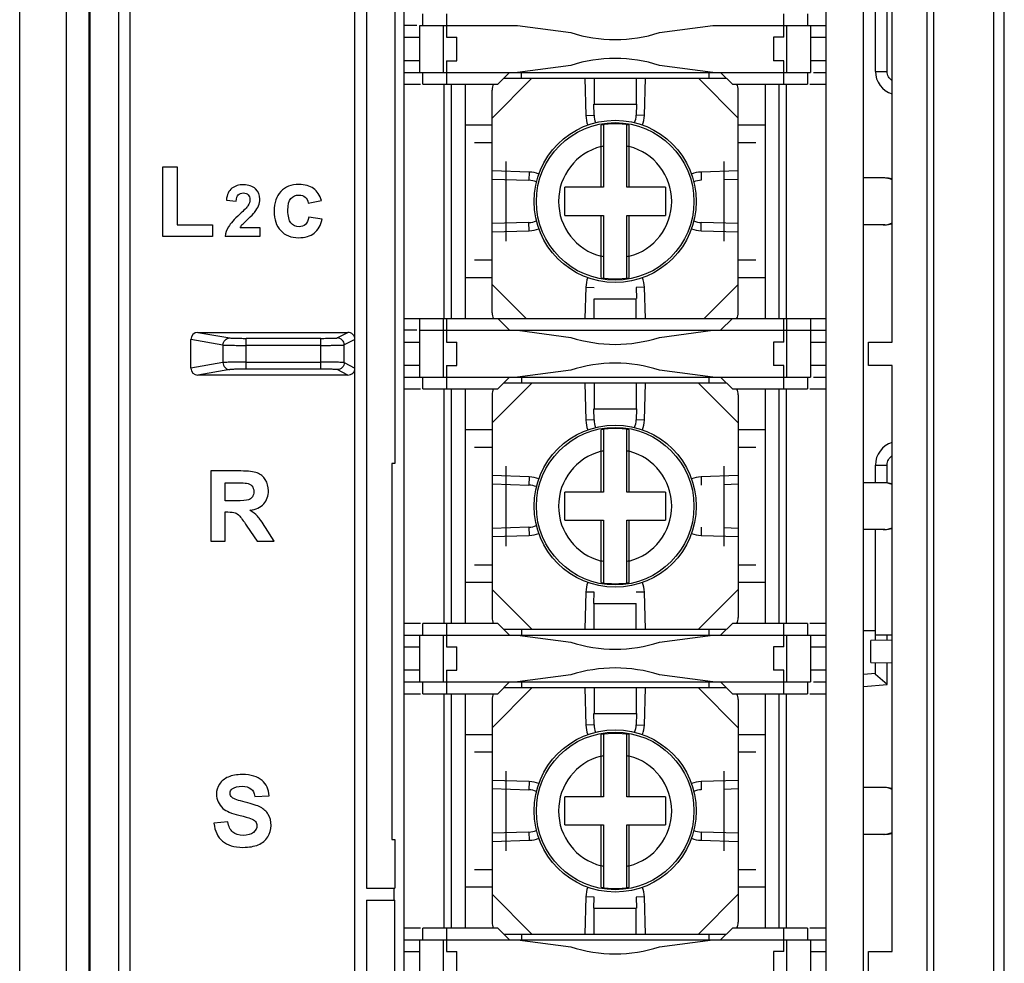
# Model space of a CAD drawing. Header units: millimetres. Extents: x 1895 to 2561, y -1570 to -291.
# Tile 41 of 61: x 2017 to 2059, y -669 to -629. Entities that reach past the tile are written whole.
import ezdxf

# ---------------------------------------------------------------- set-up
doc = ezdxf.new("R2010")
doc.units = ezdxf.units.MM
doc.header["$LTSCALE"] = 23.1
doc.layers.get('0').update_dxf_attribs({"linetype": 'CONTINUOUS'})
doc.layers.add('02___PRT_ALL_AXES', color=7, linetype='CONTINUOUS')

msp = doc.modelspace()

# ---------------------------------------------------------------- linework, layer by layer
at = {"color": 0, "linetype": 'Continuous'}
for p, q in [((2058.854, -739.923), (2058.854, -571.522)), ((2018.854, -740.264), (2018.854, -598.283)), ((2019.802, -598.283), (2019.802, -740.264)), ((2055.843, -739.43), (2055.843, -598.336)), ((2058.409, -739.485), (2058.409, -598.27)), ((2019.854, -723.006), (2019.854, -615.04)), ((2033.254, -684.443), (2033.254, -615.523)), ((2051.254, -722.523), (2051.254, -615.523)), ((2054.068, -642.523), (2054.068, -616.387)), ((2055.568, -721.658), (2055.568, -616.387)), ((2032.854, -618.123), (2032.854, -647.705)), ((2021.065, -618.323), (2021.065, -719.723)), ((2021.565, -719.723), (2021.565, -618.323)), ((2031.154, -719.723), (2031.154, -618.323)), ((2031.654, -618.323), (2031.654, -665.823)), ((2052.854, -642.072), (2052.854, -625.498)), ((2053.354, -630.976), (2053.354, -626.445)), ((2053.853, -630.976), (2053.853, -626.451)), ((2034.054, -629.023), (2034.054, -628.523)), ((2035.054, -628.523), (2035.054, -629.523)), ((2049.454, -629.523), (2049.454, -628.523)), ((2050.454, -628.523), (2050.454, -629.023)), ((2033.799, -629.023), (2033.254, -629.023)), ((2033.924, -631.023), (2033.924, -629.023)), ((2033.924, -629.023), (2038.084, -629.023)), ((2034.924, -629.023), (2034.924, -631.023)), ((2038.084, -629.023), (2040.366, -629.323)), ((2044.142, -629.323), (2046.424, -629.023)), ((2046.424, -629.023), (2051.254, -629.023)), ((2049.584, -631.023), (2049.584, -629.023)), ((2050.584, -629.023), (2050.584, -631.023)), ((2033.254, -629.523), (2033.924, -629.523)), ((2035.054, -629.523), (2035.504, -629.523)), ((2035.504, -630.523), (2035.504, -629.523)), ((2049.454, -629.523), (2049.004, -629.523)), ((2049.004, -629.523), (2049.004, -630.523)), ((2050.584, -629.523), (2051.254, -629.523)), ((2033.924, -630.523), (2033.254, -630.523)), ((2035.054, -630.523), (2035.054, -631.523)), ((2035.054, -630.523), (2035.504, -630.523)), ((2040.366, -630.722), (2038.084, -631.023)), ((2046.424, -631.023), (2044.142, -630.722)), ((2049.454, -630.523), (2049.004, -630.523)), ((2049.454, -631.523), (2049.454, -630.523)), ((2051.254, -630.523), (2050.584, -630.523)), ((2033.254, -631.023), (2050.584, -631.023)), ((2034.054, -631.523), (2034.054, -631.023)), ((2037.754, -631.023), (2037.254, -631.523)), ((2038.254, -631.273), (2038.254, -631.023)), ((2046.254, -631.023), (2046.254, -631.273)), ((2047.254, -631.523), (2046.754, -631.023)), ((2050.454, -631.023), (2050.454, -631.523)), ((2050.709, -631.023), (2051.254, -631.023)), ((2053.354, -630.976), (2053.853, -630.976)), ((2033.254, -631.523), (2033.944, -631.523)), ((2034.054, -631.523), (2037.254, -631.523)), ((2034.954, -641.523), (2034.954, -631.523)), ((2035.254, -631.523), (2035.254, -641.523)), ((2035.854, -631.523), (2035.854, -641.523)), ((2037.004, -632.973), (2038.704, -631.273)), ((2037.504, -631.273), (2047.004, -631.273)), ((2040.954, -631.273), (2041.004, -632.858)), ((2041.354, -631.273), (2041.354, -632.373)), ((2043.154, -631.273), (2043.154, -632.373)), ((2043.503, -632.858), (2043.554, -631.273)), ((2045.804, -631.273), (2047.504, -632.973)), ((2047.254, -631.523), (2050.454, -631.523)), ((2048.654, -631.523), (2048.654, -641.523)), ((2049.254, -641.523), (2049.254, -631.523)), ((2049.554, -631.523), (2049.554, -641.523)), ((2050.564, -631.523), (2051.254, -631.523)), ((2037.004, -641.273), (2037.004, -631.773)), ((2047.504, -641.273), (2047.504, -631.773)), ((2041.354, -632.847), (2041.339, -632.373)), ((2041.354, -632.373), (2043.154, -632.373)), ((2043.169, -632.373), (2043.154, -632.847)), ((2041.004, -632.858), (2041.354, -632.847)), ((2043.503, -632.858), (2043.154, -632.847)), ((2037.004, -633.273), (2035.854, -633.273)), ((2041.654, -635.923), (2041.654, -633.269)), ((2041.754, -633.257), (2041.754, -635.923)), ((2042.754, -635.923), (2042.754, -633.257)), ((2042.854, -635.923), (2042.854, -633.269)), ((2048.654, -633.273), (2047.504, -633.273)), ((2037.004, -634.023), (2036.254, -634.023)), ((2048.254, -634.023), (2047.504, -634.023)), ((2037.604, -638.223), (2037.604, -634.823)), ((2046.904, -638.223), (2046.904, -634.823)), ((2022.963, -638.023), (2022.963, -635.047)), ((2022.963, -635.047), (2023.569, -635.047)), ((2023.569, -635.047), (2023.569, -637.517)), ((2038.589, -635.273), (2037.004, -635.222)), ((2038.589, -635.273), (2038.579, -635.623)), ((2047.504, -635.222), (2045.919, -635.273)), ((2045.919, -635.273), (2045.929, -635.623)), ((2037.004, -635.573), (2038.579, -635.623)), ((2046.904, -635.592), (2047.504, -635.573)), ((2053.754, -635.523), (2052.854, -635.523)), ((2041.754, -635.923), (2040.104, -635.923)), ((2040.104, -637.123), (2040.104, -635.923)), ((2044.404, -635.923), (2042.754, -635.923)), ((2044.404, -635.923), (2044.404, -637.123)), ((2025.67, -636.465), (2026.09, -636.507)), ((2029.16, -636.594), (2029.727, -636.492)), ((2040.104, -637.123), (2041.754, -637.123)), ((2041.654, -639.776), (2041.654, -637.123)), ((2041.754, -637.123), (2041.754, -639.789)), ((2042.754, -637.123), (2044.404, -637.123)), ((2042.754, -639.789), (2042.754, -637.123)), ((2042.854, -639.776), (2042.854, -637.123)), ((2023.569, -637.517), (2025.075, -637.517)), ((2025.075, -637.517), (2025.075, -638.023)), ((2029.755, -637.286), (2029.19, -637.19)), ((2038.579, -637.422), (2037.004, -637.473)), ((2038.589, -637.772), (2038.579, -637.422)), ((2045.919, -637.772), (2045.929, -637.422)), ((2047.504, -637.473), (2045.929, -637.422)), ((2053.754, -637.523), (2052.854, -637.523)), ((2026.261, -637.631), (2027.098, -637.631)), ((2027.098, -637.631), (2027.098, -638.023)), ((2037.004, -637.823), (2038.589, -637.772)), ((2045.919, -637.772), (2047.504, -637.823)), ((2025.075, -638.023), (2022.963, -638.023)), ((2027.098, -638.023), (2025.62, -638.023)), ((2036.254, -639.023), (2037.004, -639.023)), ((2047.504, -639.023), (2048.254, -639.023)), ((2035.854, -639.773), (2037.004, -639.773)), ((2038.454, -641.523), (2037.004, -640.073)), ((2047.504, -640.073), (2046.054, -641.523)), ((2047.504, -639.773), (2048.654, -639.773)), ((2041.004, -640.187), (2040.962, -641.523)), ((2041.004, -640.187), (2041.354, -640.198)), ((2043.503, -640.187), (2043.154, -640.198)), ((2043.154, -640.198), (2043.169, -640.672)), ((2043.546, -641.523), (2043.503, -640.187)), ((2041.354, -640.673), (2043.154, -640.673)), ((2041.354, -641.523), (2041.354, -640.673)), ((2043.154, -641.523), (2043.154, -640.673)), ((2033.254, -641.523), (2051.254, -641.523)), ((2033.924, -644.023), (2033.924, -641.523)), ((2034.924, -641.523), (2034.924, -644.023)), ((2035.054, -641.523), (2035.054, -642.523)), ((2037.254, -641.523), (2037.754, -642.023)), ((2046.754, -642.023), (2047.254, -641.523)), ((2049.454, -642.523), (2049.454, -641.523)), ((2049.584, -644.023), (2049.584, -641.523)), ((2050.584, -641.523), (2050.584, -644.023)), ((2024.456, -642.111), (2030.854, -642.111)), ((2024.456, -642.111), (2025.823, -642.349)), ((2030.402, -642.348), (2030.854, -642.111)), ((2033.799, -642.023), (2033.254, -642.023)), ((2033.924, -642.023), (2051.254, -642.023)), ((2038.084, -642.023), (2040.366, -642.323)), ((2044.142, -642.323), (2046.424, -642.023)), ((2052.854, -643.973), (2052.854, -642.072)), ((2024.154, -643.636), (2024.154, -642.41)), ((2025.526, -642.649), (2024.154, -642.41)), ((2026.515, -643.68), (2026.515, -642.365)), ((2029.703, -642.365), (2026.515, -642.365)), ((2029.703, -643.68), (2029.703, -642.365)), ((2031.154, -642.411), (2030.701, -642.647)), ((2033.254, -642.523), (2033.924, -642.523)), ((2035.054, -642.523), (2035.504, -642.523)), ((2035.504, -643.523), (2035.504, -642.523)), ((2049.454, -642.523), (2049.004, -642.523)), ((2049.004, -642.523), (2049.004, -643.523)), ((2050.584, -642.523), (2051.254, -642.523)), ((2053.054, -642.523), (2054.068, -642.523)), ((2053.054, -643.523), (2053.054, -642.523)), ((2025.526, -642.649), (2025.526, -643.396)), ((2029.703, -642.665), (2026.515, -642.665)), ((2030.701, -643.398), (2030.701, -642.647)), ((2025.526, -643.396), (2024.154, -643.636)), ((2026.515, -643.38), (2029.703, -643.38)), ((2030.701, -643.398), (2031.154, -643.635)), ((2025.823, -643.696), (2024.456, -643.934)), ((2029.703, -643.68), (2026.515, -643.68)), ((2030.854, -643.934), (2030.402, -643.698)), ((2033.924, -643.523), (2033.254, -643.523)), ((2035.054, -643.523), (2035.504, -643.523)), ((2035.054, -643.523), (2035.054, -644.523)), ((2040.366, -643.722), (2038.084, -644.023)), ((2046.424, -644.023), (2044.142, -643.722)), ((2049.454, -643.523), (2049.004, -643.523)), ((2049.454, -644.523), (2049.454, -643.523)), ((2051.254, -643.523), (2050.584, -643.523)), ((2054.068, -643.523), (2053.054, -643.523)), ((2054.068, -668.523), (2054.068, -643.523)), ((2030.854, -643.934), (2024.456, -643.934)), ((2033.254, -644.023), (2050.584, -644.023)), ((2034.054, -644.523), (2034.054, -644.023)), ((2037.004, -645.973), (2038.704, -644.273)), ((2037.754, -644.023), (2037.254, -644.523)), ((2047.004, -644.273), (2037.504, -644.273)), ((2038.254, -644.023), (2038.254, -644.273)), ((2040.954, -644.273), (2041.004, -645.858)), ((2041.354, -644.273), (2041.354, -645.373)), ((2043.154, -644.273), (2043.154, -645.373)), ((2043.503, -645.858), (2043.554, -644.273)), ((2045.804, -644.273), (2047.504, -645.973)), ((2046.254, -644.023), (2046.254, -644.273)), ((2047.254, -644.523), (2046.754, -644.023)), ((2050.454, -644.023), (2050.454, -644.523)), ((2050.709, -644.023), (2051.254, -644.023)), ((2052.854, -668.072), (2052.854, -643.973)), ((2033.254, -644.523), (2033.944, -644.523)), ((2034.054, -644.523), (2037.254, -644.523)), ((2034.954, -654.523), (2034.954, -644.523)), ((2035.254, -644.523), (2035.254, -654.523)), ((2035.854, -644.523), (2035.854, -654.523)), ((2047.254, -644.523), (2050.454, -644.523)), ((2048.654, -644.523), (2048.654, -654.523)), ((2049.254, -654.523), (2049.254, -644.523)), ((2049.554, -644.523), (2049.554, -654.523)), ((2050.564, -644.523), (2051.254, -644.523)), ((2037.004, -644.773), (2037.004, -654.273)), ((2047.504, -644.773), (2047.504, -654.273)), ((2041.354, -645.847), (2041.339, -645.373)), ((2041.354, -645.373), (2043.154, -645.373)), ((2043.169, -645.373), (2043.154, -645.847)), ((2041.354, -645.847), (2041.004, -645.858)), ((2043.503, -645.858), (2043.154, -645.847)), ((2037.004, -646.273), (2035.854, -646.273)), ((2041.654, -648.923), (2041.654, -646.269)), ((2041.754, -646.257), (2041.754, -648.923)), ((2042.754, -648.923), (2042.754, -646.257)), ((2042.854, -648.923), (2042.854, -646.269)), ((2048.654, -646.273), (2047.504, -646.273)), ((2037.004, -647.023), (2036.254, -647.023)), ((2048.254, -647.023), (2047.504, -647.023)), ((2026.286, -648.023), (2025.011, -648.023)), ((2025.011, -648.023), (2025.011, -651.023)), ((2032.854, -647.705), (2032.732, -647.705)), ((2032.732, -647.705), (2032.732, -663.74)), ((2037.604, -651.223), (2037.604, -647.823)), ((2046.904, -651.223), (2046.904, -647.823)), ((2053.354, -647.769), (2053.853, -647.769)), ((2053.354, -648.523), (2053.354, -647.769)), ((2053.853, -648.523), (2053.853, -647.769)), ((2038.589, -648.273), (2037.004, -648.222)), ((2038.589, -648.273), (2038.579, -648.623)), ((2047.504, -648.222), (2045.919, -648.273)), ((2045.919, -648.273), (2045.929, -648.623)), ((2025.616, -648.53), (2026.089, -648.53)), ((2025.616, -649.291), (2025.616, -648.53)), ((2037.004, -648.573), (2038.579, -648.623)), ((2046.904, -648.592), (2047.504, -648.573)), ((2053.754, -648.523), (2052.854, -648.523)), ((2026.065, -649.291), (2025.616, -649.291)), ((2041.754, -648.923), (2040.104, -648.923)), ((2040.104, -650.123), (2040.104, -648.923)), ((2044.404, -648.923), (2042.754, -648.923)), ((2044.404, -648.923), (2044.404, -650.123)), ((2025.616, -649.77), (2025.739, -649.77)), ((2025.616, -651.023), (2025.616, -649.77)), ((2040.104, -650.123), (2041.754, -650.123)), ((2041.654, -652.776), (2041.654, -650.123)), ((2041.754, -650.123), (2041.754, -652.789)), ((2042.754, -650.123), (2044.404, -650.123)), ((2042.754, -652.789), (2042.754, -650.123)), ((2042.854, -652.776), (2042.854, -650.123)), ((2026.545, -650.37), (2026.983, -651.023)), ((2027.708, -651.023), (2027.342, -650.437)), ((2038.579, -650.422), (2037.004, -650.473)), ((2038.579, -650.422), (2038.589, -650.772)), ((2045.929, -650.422), (2045.919, -650.772)), ((2047.504, -650.473), (2046.904, -650.453)), ((2053.754, -650.523), (2052.854, -650.523)), ((2053.354, -655.251), (2053.354, -650.523)), ((2037.004, -650.823), (2038.589, -650.772)), ((2045.919, -650.772), (2047.504, -650.823)), ((2025.011, -651.023), (2025.616, -651.023)), ((2026.983, -651.023), (2027.708, -651.023)), ((2036.254, -652.023), (2037.004, -652.023)), ((2047.504, -652.023), (2048.254, -652.023)), ((2037.004, -652.773), (2035.854, -652.773)), ((2038.704, -654.773), (2037.004, -653.073)), ((2047.504, -653.073), (2045.804, -654.773)), ((2048.654, -652.773), (2047.504, -652.773)), ((2041.004, -653.187), (2040.954, -654.773)), ((2041.354, -653.198), (2041.004, -653.187)), ((2041.339, -653.672), (2041.354, -653.198)), ((2043.503, -653.187), (2043.154, -653.198)), ((2043.554, -654.773), (2043.503, -653.187)), ((2041.354, -653.673), (2043.154, -653.673)), ((2041.354, -654.773), (2041.354, -653.673)), ((2043.154, -654.773), (2043.154, -653.673)), ((2033.944, -654.523), (2033.254, -654.523)), ((2037.254, -654.523), (2034.054, -654.523)), ((2034.054, -655.023), (2034.054, -654.523)), ((2035.054, -654.523), (2035.054, -655.523)), ((2037.254, -654.523), (2037.754, -655.023)), ((2037.504, -654.773), (2047.004, -654.773)), ((2038.254, -654.773), (2038.254, -655.023)), ((2046.254, -654.773), (2046.254, -655.023)), ((2046.754, -655.023), (2047.254, -654.523)), ((2050.454, -654.523), (2047.254, -654.523)), ((2049.454, -655.523), (2049.454, -654.523)), ((2050.454, -654.523), (2050.454, -655.023)), ((2051.254, -654.523), (2050.564, -654.523)), ((2033.254, -655.023), (2051.254, -655.023)), ((2033.924, -657.023), (2033.924, -655.023)), ((2034.924, -655.023), (2034.924, -657.023)), ((2038.084, -655.023), (2040.366, -655.323)), ((2044.142, -655.323), (2046.424, -655.023)), ((2049.584, -657.023), (2049.584, -655.023)), ((2050.584, -655.023), (2050.584, -657.023)), ((2054.068, -655.023), (2053.354, -655.023)), ((2053.853, -655.244), (2053.853, -655.023)), ((2033.254, -655.523), (2033.924, -655.523)), ((2035.054, -655.523), (2035.504, -655.523)), ((2035.504, -656.523), (2035.504, -655.523)), ((2049.454, -655.523), (2049.004, -655.523)), ((2049.004, -655.523), (2049.004, -656.523)), ((2050.584, -655.523), (2051.254, -655.523)), ((2054.068, -655.243), (2053.154, -655.251)), ((2053.154, -656.195), (2053.154, -655.251)), ((2053.154, -656.195), (2054.068, -656.203)), ((2053.354, -656.7), (2053.354, -656.195)), ((2053.853, -657.134), (2053.853, -656.201)), ((2033.924, -656.523), (2033.254, -656.523)), ((2035.054, -656.523), (2035.504, -656.523)), ((2035.054, -656.523), (2035.054, -657.523)), ((2040.366, -656.722), (2038.084, -657.023)), ((2046.424, -657.023), (2044.142, -656.722)), ((2049.454, -656.523), (2049.004, -656.523)), ((2049.454, -657.523), (2049.454, -656.523)), ((2051.254, -656.523), (2050.584, -656.523)), ((2053.354, -656.661), (2052.854, -656.704)), ((2053.853, -657.134), (2053.354, -656.7)), ((2033.254, -657.023), (2050.584, -657.023)), ((2034.054, -657.523), (2034.054, -657.023)), ((2037.004, -658.973), (2038.704, -657.273)), ((2037.754, -657.023), (2037.254, -657.523)), ((2047.004, -657.273), (2037.504, -657.273)), ((2038.254, -657.023), (2038.254, -657.273)), ((2040.954, -657.273), (2041.004, -658.858)), ((2041.354, -657.273), (2041.354, -658.373)), ((2043.154, -657.273), (2043.154, -658.373)), ((2043.503, -658.858), (2043.554, -657.273)), ((2045.804, -657.273), (2047.504, -658.973)), ((2046.254, -657.023), (2046.254, -657.273)), ((2047.254, -657.523), (2046.754, -657.023)), ((2050.454, -657.023), (2050.454, -657.523)), ((2050.709, -657.023), (2051.254, -657.023)), ((2052.854, -657.221), (2053.853, -657.134)), ((2033.254, -657.523), (2033.944, -657.523)), ((2034.054, -657.523), (2037.254, -657.523)), ((2034.954, -667.523), (2034.954, -657.523)), ((2035.254, -657.523), (2035.254, -667.523)), ((2035.854, -657.523), (2035.854, -667.523)), ((2047.254, -657.523), (2050.454, -657.523)), ((2048.654, -657.523), (2048.654, -667.523)), ((2049.254, -667.523), (2049.254, -657.523)), ((2049.554, -657.523), (2049.554, -667.523)), ((2050.564, -657.523), (2051.254, -657.523)), ((2037.004, -657.773), (2037.004, -667.273)), ((2047.504, -657.773), (2047.504, -667.273)), ((2041.354, -658.847), (2041.339, -658.373)), ((2041.354, -658.373), (2043.154, -658.373)), ((2043.169, -658.373), (2043.154, -658.847)), ((2041.354, -658.847), (2041.004, -658.858)), ((2043.154, -658.847), (2043.503, -658.858)), ((2037.004, -659.273), (2035.854, -659.273)), ((2041.654, -661.923), (2041.654, -659.269)), ((2041.754, -659.257), (2041.754, -661.923)), ((2042.754, -661.923), (2042.754, -659.257)), ((2042.854, -661.923), (2042.854, -659.269)), ((2048.654, -659.273), (2047.504, -659.273)), ((2037.004, -660.023), (2036.254, -660.023)), ((2048.254, -660.023), (2047.504, -660.023)), ((2037.604, -664.223), (2037.604, -660.823)), ((2046.904, -664.223), (2046.904, -660.823)), ((2038.589, -661.273), (2037.004, -661.222)), ((2038.589, -661.273), (2038.579, -661.623)), ((2047.504, -661.222), (2045.919, -661.273)), ((2045.919, -661.273), (2045.929, -661.623)), ((2026.887, -661.907), (2027.493, -661.88)), ((2037.004, -661.573), (2038.579, -661.623)), ((2046.904, -661.592), (2047.504, -661.573)), ((2053.754, -661.523), (2052.854, -661.523)), ((2041.754, -661.923), (2040.104, -661.923)), ((2040.104, -663.123), (2040.104, -661.923)), ((2044.404, -661.923), (2042.754, -661.923)), ((2044.404, -661.923), (2044.404, -663.123)), ((2025.729, -662.989), (2025.14, -663.047)), ((2040.104, -663.123), (2041.754, -663.123)), ((2041.654, -665.776), (2041.654, -663.123)), ((2041.754, -663.123), (2041.754, -665.789)), ((2042.754, -663.123), (2044.404, -663.123)), ((2042.754, -665.789), (2042.754, -663.123)), ((2042.854, -665.776), (2042.854, -663.123)), ((2038.579, -663.422), (2037.004, -663.473)), ((2038.579, -663.422), (2038.589, -663.772)), ((2045.929, -663.422), (2045.919, -663.772)), ((2047.504, -663.473), (2045.929, -663.422)), ((2053.754, -663.523), (2052.854, -663.523)), ((2032.732, -663.74), (2032.854, -663.74)), ((2032.854, -663.74), (2032.854, -665.823)), ((2037.004, -663.823), (2038.589, -663.772)), ((2045.919, -663.772), (2047.504, -663.823)), ((2036.254, -665.023), (2037.004, -665.023)), ((2047.504, -665.023), (2048.254, -665.023)), ((2031.654, -665.823), (2032.854, -665.823)), ((2032.828, -666.323), (2032.828, -665.823)), ((2037.004, -665.773), (2035.854, -665.773)), ((2038.704, -667.773), (2037.004, -666.073)), ((2047.504, -666.073), (2045.804, -667.773)), ((2048.654, -665.773), (2047.504, -665.773)), ((2031.654, -666.323), (2032.854, -666.323)), ((2031.654, -666.323), (2031.654, -697.823)), ((2032.854, -697.823), (2032.854, -666.323)), ((2041.004, -666.187), (2040.954, -667.773)), ((2041.354, -666.198), (2041.004, -666.187)), ((2041.339, -666.672), (2041.354, -666.198)), ((2043.503, -666.187), (2043.154, -666.198)), ((2043.154, -666.198), (2043.169, -666.672)), ((2043.554, -667.773), (2043.503, -666.187)), ((2041.354, -666.673), (2043.154, -666.673)), ((2041.354, -667.773), (2041.354, -666.673)), ((2043.154, -667.773), (2043.154, -666.673)), ((2033.944, -667.523), (2033.254, -667.523)), ((2037.254, -667.523), (2034.054, -667.523)), ((2034.054, -668.023), (2034.054, -667.523)), ((2035.054, -667.523), (2035.054, -668.523)), ((2037.254, -667.523), (2037.754, -668.023)), ((2037.504, -667.773), (2047.004, -667.773)), ((2038.254, -667.773), (2038.254, -668.023)), ((2046.254, -667.773), (2046.254, -668.023)), ((2046.754, -668.023), (2047.254, -667.523)), ((2050.454, -667.523), (2047.254, -667.523)), ((2049.454, -668.523), (2049.454, -667.523)), ((2050.454, -667.523), (2050.454, -668.023)), ((2051.254, -667.523), (2050.564, -667.523)), ((2033.254, -668.023), (2051.254, -668.023)), ((2033.924, -670.023), (2033.924, -668.023)), ((2034.924, -668.023), (2034.924, -670.023)), ((2038.084, -668.023), (2040.366, -668.323)), ((2044.142, -668.323), (2046.424, -668.023)), ((2049.584, -670.023), (2049.584, -668.023)), ((2050.584, -668.023), (2050.584, -670.023)), ((2052.854, -669.973), (2052.854, -668.072)), ((2033.254, -668.523), (2033.924, -668.523)), ((2035.054, -668.523), (2035.504, -668.523)), ((2035.504, -669.523), (2035.504, -668.523)), ((2049.454, -668.523), (2049.004, -668.523)), ((2049.004, -668.523), (2049.004, -669.523)), ((2050.584, -668.523), (2051.254, -668.523)), ((2053.054, -668.523), (2054.068, -668.523)), ((2053.054, -669.523), (2053.054, -668.523))]:
    msp.add_line(p, q, dxfattribs=at)
for centre, radius in [((2042.254, -636.523), 3.46), ((2042.254, -636.523), 3.361), ((2042.254, -649.523), 3.46), ((2042.254, -649.523), 3.361), ((2042.254, -662.523), 3.46), ((2042.254, -662.523), 3.361)]:
    msp.add_circle(centre, radius, dxfattribs=at)
for centre, radius, start, end in [((2042.254, -623.523), 6.1, 251.9684, 288.0316), ((2042.254, -636.523), 6.1, 71.9684, 108.0316), ((2054.354, -630.976), 1, 180, 253.3459), ((2037.504, -631.773), 0.5, 149.9817, 180), ((2047.004, -631.773), 0.5, 0, 30.0183), ((2042.254, -632.823), 1.25, 181.6182, 200.9499), ((2042.254, -632.823), 0.9, 181.5802, 202.3346), ((2042.254, -632.823), 0.9, 337.6597, 358.4197), ((2042.254, -632.823), 1.25, 339.0326, 358.3818), ((2042.254, -636.523), 3.309, 79.5515, 100.4485), ((2042.254, -636.523), 2.415, 104.3868, 255.6173), ((2042.254, -636.523), 2.403, 102.0071, 104.4696), ((2042.254, -636.523), 2.403, 75.5304, 77.9929), ((2042.254, -636.523), 2.415, 284.3868, 75.6132), ((2038.554, -636.523), 1.25, 69.0495, 88.3818), ((2045.954, -636.523), 1.25, 91.6182, 110.8978), ((2038.554, -636.523), 0.9, 67.6329, 88.4197), ((2045.954, -636.523), 0.9, 91.5802, 112.4131), ((2053.68, -636.523), 1, 67.0988, 90), ((2053.754, -636.523), 1, 71.7012, 90), ((2038.554, -636.523), 0.9, 271.5802, 292.4131), ((2045.954, -636.523), 0.9, 247.6329, 268.4197), ((2053.68, -636.523), 1, 270, 292.9012), ((2053.754, -636.523), 1, 270, 288.2988), ((2038.554, -636.523), 1.25, 271.6182, 290.8978), ((2045.954, -636.523), 1.25, 249.0495, 268.3818), ((2042.254, -636.523), 2.403, 255.5304, 257.9929), ((2042.254, -636.523), 2.403, 282.0071, 284.4696), ((2042.254, -640.223), 1.25, 159.0326, 178.3818), ((2042.254, -636.523), 3.309, 259.5515, 280.4485), ((2042.254, -640.223), 1.25, 1.6182, 20.9499), ((2037.504, -641.273), 0.5, 180, 210.0183), ((2047.004, -641.273), 0.5, 329.9817, 0), ((2042.254, -636.523), 6.1, 251.9684, 288.0316), ((2042.254, -649.523), 6.1, 71.9684, 108.0316), ((2037.504, -644.773), 0.5, 149.9817, 180), ((2047.004, -644.773), 0.5, 0, 30.0183), ((2042.254, -645.823), 1.25, 181.6182, 200.9499), ((2042.254, -645.823), 0.9, 181.5802, 202.3346), ((2042.254, -645.823), 0.9, 337.6597, 358.4197), ((2042.254, -645.823), 1.25, 339.0326, 358.3818), ((2042.254, -649.523), 3.309, 79.5515, 100.4485), ((2042.254, -649.523), 2.415, 104.3868, 255.6173), ((2042.254, -649.523), 2.403, 102.0071, 104.4696), ((2042.254, -649.523), 2.403, 75.5304, 77.9929), ((2042.254, -649.523), 2.415, 284.3868, 75.6132), ((2054.354, -647.769), 1, 106.6541, 180), ((2038.554, -649.523), 1.25, 69.0495, 88.3818), ((2045.954, -649.523), 1.25, 91.6182, 110.8978), ((2038.554, -649.523), 0.9, 67.6329, 88.4197), ((2053.68, -649.523), 1, 67.0988, 90), ((2053.754, -649.523), 1, 71.7012, 90), ((2038.554, -649.523), 0.9, 271.5802, 292.4131), ((2053.68, -649.523), 1, 270, 292.9012), ((2053.754, -649.523), 1, 270, 288.2988), ((2038.554, -649.523), 1.25, 271.6182, 290.8978), ((2045.954, -649.523), 1.25, 249.0495, 268.3818), ((2042.254, -649.523), 2.403, 255.5304, 257.9929), ((2042.254, -649.523), 2.403, 282.0071, 284.4696), ((2042.254, -653.223), 1.25, 159.0326, 178.3818), ((2042.254, -649.523), 3.309, 259.5515, 280.4485), ((2042.254, -653.223), 1.25, 1.6182, 20.9499), ((2037.504, -654.273), 0.5, 180, 210.0183), ((2047.004, -654.273), 0.5, 329.9817, 0), ((2042.254, -649.523), 6.1, 251.9684, 288.0316), ((2042.254, -662.523), 6.1, 71.9684, 108.0316), ((2037.504, -657.773), 0.5, 149.9817, 180), ((2047.004, -657.773), 0.5, 0, 30.0183), ((2042.254, -658.823), 1.25, 181.6182, 200.9499), ((2042.254, -658.823), 0.9, 181.5802, 202.3346), ((2042.254, -658.823), 0.9, 337.6597, 358.4197), ((2042.254, -658.823), 1.25, 339.0326, 358.3818), ((2042.254, -662.523), 3.309, 79.5515, 100.4485), ((2042.254, -662.523), 2.415, 104.3868, 255.6173), ((2042.254, -662.523), 2.403, 102.0071, 104.4696), ((2042.254, -662.523), 2.403, 75.5304, 77.9929), ((2042.254, -662.523), 2.415, 284.3868, 75.6132), ((2038.554, -662.523), 1.25, 69.0495, 88.3818), ((2045.954, -662.523), 1.25, 91.6182, 110.8978), ((2038.554, -662.523), 0.9, 67.6329, 88.4197), ((2045.954, -662.523), 0.9, 91.5802, 112.4131), ((2053.68, -662.523), 1, 67.0988, 90), ((2053.754, -662.523), 1, 71.7012, 90), ((2038.554, -662.523), 0.9, 271.5802, 292.4131), ((2045.954, -662.523), 0.9, 247.6329, 268.4197), ((2053.68, -662.523), 1, 270, 292.9012), ((2053.754, -662.523), 1, 270, 288.2988), ((2038.554, -662.523), 1.25, 271.6182, 290.8978), ((2045.954, -662.523), 1.25, 249.0495, 268.3818), ((2042.254, -662.523), 2.403, 255.5304, 257.9929), ((2042.254, -662.523), 2.403, 282.0071, 284.4696), ((2042.254, -666.223), 1.25, 159.0326, 178.3818), ((2042.254, -662.523), 3.309, 259.5515, 280.4485), ((2042.254, -666.223), 1.25, 1.6182, 20.9499), ((2037.504, -667.273), 0.5, 180, 210.0183), ((2047.004, -667.273), 0.5, 329.9817, 0), ((2042.254, -662.523), 6.1, 251.9684, 288.0316)]:
    msp.add_arc(centre, radius, start, end, dxfattribs=at)
for centre, major_axis, start_param, end_param in [((2024.457, -642.411), (0.299, -0.052), 1.745579, 3.312493), ((2024.457, -643.634), (0.299, 0.052), 2.970693, 4.537606)]:
    msp.add_ellipse(centre, major_axis=major_axis, ratio=0.988605, start_param=start_param, end_param=end_param, dxfattribs=at)
for points, knots in [([(2054.068, -631.378), (2054.003, -631.334), (2053.893, -631.213), (2053.853, -631.054), (2053.853, -630.976)], [0, 0, 0, 0, 0.499823, 1, 1, 1, 1]), ([(2031.154, -642.411), (2031.154, -642.334), (2031.09, -642.175), (2030.93, -642.111), (2030.854, -642.111)], [0, 0, 0, 0, 0.500003, 1, 1, 1, 1]), ([(2025.526, -642.649), (2025.527, -642.573), (2025.589, -642.415), (2025.747, -642.35), (2025.823, -642.349)], [0, 0, 0, 0, 0.501894, 1, 1, 1, 1]), ([(2025.823, -642.349), (2025.849, -642.354), (2025.928, -642.356), (2026.077, -642.362), (2026.282, -642.364), (2026.434, -642.365), (2026.515, -642.365)], [0, 0, 0, 0, 0.115036, 0.340409, 0.648166, 1, 1, 1, 1]), ([(2029.703, -642.365), (2029.789, -642.365), (2029.95, -642.364), (2030.14, -642.362), (2030.265, -642.357), (2030.332, -642.356), (2030.374, -642.351), (2030.396, -642.351), (2030.402, -642.348)], [0, 0, 0, 0, 0.371364, 0.689587, 0.814188, 0.90945, 0.972064, 1, 1, 1, 1]), ([(2030.701, -642.647), (2030.701, -642.571), (2030.637, -642.412), (2030.478, -642.348), (2030.402, -642.348)], [0, 0, 0, 0, 0.50016, 1, 1, 1, 1]), ([(2025.526, -642.649), (2025.564, -642.654), (2025.676, -642.656), (2025.89, -642.662), (2026.182, -642.664), (2026.399, -642.665), (2026.515, -642.665)], [0, 0, 0, 0, 0.114863, 0.340279, 0.648096, 1, 1, 1, 1]), ([(2029.703, -642.665), (2029.826, -642.665), (2030.006, -642.664), (2030.236, -642.662), (2030.384, -642.66), (2030.507, -642.657), (2030.601, -642.656), (2030.662, -642.651), (2030.693, -642.651), (2030.701, -642.647)], [0, 0, 0, 0, 0.371498, 0.540405, 0.689833, 0.814481, 0.909768, 0.972318, 1, 1, 1, 1]), ([(2026.515, -643.38), (2026.399, -643.38), (2026.182, -643.381), (2025.89, -643.383), (2025.676, -643.389), (2025.564, -643.391), (2025.526, -643.396)], [0, 0, 0, 0, 0.351904, 0.659721, 0.885137, 1, 1, 1, 1]), ([(2025.526, -643.396), (2025.527, -643.472), (2025.589, -643.631), (2025.747, -643.696), (2025.823, -643.696)], [0, 0, 0, 0, 0.501898, 1, 1, 1, 1]), ([(2030.701, -643.398), (2030.693, -643.395), (2030.662, -643.395), (2030.601, -643.39), (2030.507, -643.388), (2030.384, -643.385), (2030.236, -643.383), (2030.007, -643.381), (2029.826, -643.38), (2029.703, -643.38)], [0, 0, 0, 0, 0.027653, 0.090172, 0.185404, 0.309962, 0.459391, 0.628339, 1, 1, 1, 1]), ([(2030.701, -643.398), (2030.701, -643.474), (2030.637, -643.633), (2030.478, -643.698), (2030.402, -643.698)], [0, 0, 0, 0, 0.500159, 1, 1, 1, 1]), ([(2026.515, -643.68), (2026.434, -643.68), (2026.282, -643.681), (2026.077, -643.683), (2025.928, -643.689), (2025.849, -643.691), (2025.823, -643.696)], [0, 0, 0, 0, 0.351834, 0.659591, 0.884963, 1, 1, 1, 1]), ([(2030.402, -643.698), (2030.396, -643.695), (2030.374, -643.694), (2030.332, -643.69), (2030.265, -643.688), (2030.14, -643.684), (2029.95, -643.681), (2029.789, -643.68), (2029.703, -643.68)], [0, 0, 0, 0, 0.02786, 0.090434, 0.185667, 0.310194, 0.628463, 1, 1, 1, 1]), ([(2030.854, -643.934), (2030.93, -643.934), (2031.09, -643.871), (2031.154, -643.711), (2031.154, -643.635)], [0, 0, 0, 0, 0.499994, 1, 1, 1, 1]), ([(2053.853, -647.769), (2053.853, -647.691), (2053.893, -647.532), (2054.003, -647.411), (2054.068, -647.368)], [0, 0, 0, 0, 0.500176, 1, 1, 1, 1])]:
    msp.add_open_spline(points, degree=3, knots=knots, dxfattribs=at)
for points in [[(2026.401, -635.814), (2026.202, -635.814), (2026.037, -635.865), (2025.906, -635.966)], [(2026.912, -635.99), (2026.788, -635.872), (2026.617, -635.814), (2026.401, -635.814)], [(2028.759, -635.8), (2028.435, -635.8), (2028.177, -635.901), (2027.989, -636.101)], [(2029.389, -635.972), (2029.233, -635.858), (2029.023, -635.8), (2028.759, -635.8)], [(2025.906, -635.966), (2025.773, -636.067), (2025.694, -636.234), (2025.67, -636.465)], [(2026.09, -636.507), (2026.097, -636.384), (2026.127, -636.297), (2026.18, -636.243)], [(2026.18, -636.243), (2026.231, -636.19), (2026.302, -636.163), (2026.39, -636.163)], [(2026.39, -636.163), (2026.479, -636.163), (2026.548, -636.189), (2026.599, -636.24)], [(2026.599, -636.24), (2026.65, -636.291), (2026.675, -636.363), (2026.675, -636.456)], [(2027.098, -636.426), (2027.098, -636.252), (2027.035, -636.106), (2026.912, -635.99)], [(2027.989, -636.101), (2027.799, -636.302), (2027.705, -636.58), (2027.705, -636.938)], [(2028.423, -636.402), (2028.509, -636.304), (2028.624, -636.253), (2028.767, -636.253)], [(2028.767, -636.253), (2028.873, -636.253), (2028.961, -636.281), (2029.029, -636.338)], [(2029.727, -636.492), (2029.657, -636.259), (2029.544, -636.087), (2029.389, -635.972)], [(2026.587, -636.713), (2026.545, -636.777), (2026.428, -636.897), (2026.238, -637.074)], [(2026.675, -636.456), (2026.675, -636.541), (2026.645, -636.627), (2026.587, -636.713)], [(2026.877, -636.99), (2026.953, -636.893), (2027.008, -636.8), (2027.044, -636.71)], [(2027.044, -636.71), (2027.08, -636.62), (2027.098, -636.525), (2027.098, -636.426)], [(2028.296, -636.897), (2028.296, -636.666), (2028.337, -636.5), (2028.423, -636.402)], [(2029.029, -636.338), (2029.096, -636.396), (2029.139, -636.482), (2029.16, -636.594)], [(2026.238, -637.074), (2026.001, -637.293), (2025.844, -637.47), (2025.764, -637.602)], [(2026.6, -637.271), (2026.732, -637.149), (2026.825, -637.056), (2026.877, -636.99)], [(2027.705, -636.938), (2027.705, -637.294), (2027.799, -637.57), (2027.987, -637.771)], [(2028.425, -637.444), (2028.339, -637.337), (2028.296, -637.155), (2028.296, -636.897)], [(2026.261, -637.631), (2026.282, -637.593), (2026.311, -637.554), (2026.347, -637.514)], [(2026.347, -637.514), (2026.383, -637.475), (2026.467, -637.394), (2026.6, -637.271)], [(2028.775, -637.603), (2028.628, -637.603), (2028.511, -637.55), (2028.425, -637.444)], [(2029.043, -637.511), (2028.974, -637.572), (2028.883, -637.603), (2028.775, -637.603)], [(2029.19, -637.19), (2029.162, -637.341), (2029.113, -637.45), (2029.043, -637.511)], [(2029.418, -637.873), (2029.583, -637.742), (2029.696, -637.546), (2029.755, -637.286)], [(2025.764, -637.602), (2025.683, -637.735), (2025.635, -637.876), (2025.62, -638.023)], [(2027.987, -637.771), (2028.175, -637.971), (2028.429, -638.072), (2028.748, -638.072)], [(2028.748, -638.072), (2029.027, -638.072), (2029.25, -638.006), (2029.418, -637.873)], [(2026.983, -648.104), (2026.838, -648.051), (2026.605, -648.023), (2026.286, -648.023)], [(2027.332, -648.392), (2027.245, -648.254), (2027.129, -648.158), (2026.983, -648.104)], [(2027.464, -648.864), (2027.464, -648.688), (2027.419, -648.53), (2027.332, -648.392)], [(2026.089, -648.53), (2026.335, -648.53), (2026.482, -648.534), (2026.531, -648.542)], [(2026.531, -648.542), (2026.629, -648.557), (2026.705, -648.598), (2026.758, -648.659)], [(2026.758, -648.659), (2026.812, -648.72), (2026.84, -648.802), (2026.84, -648.903)], [(2027.265, -649.422), (2027.397, -649.275), (2027.464, -649.089), (2027.464, -648.864)], [(2026.609, -649.254), (2026.535, -649.279), (2026.355, -649.291), (2026.065, -649.291)], [(2026.779, -649.128), (2026.738, -649.189), (2026.681, -649.23), (2026.609, -649.254)], [(2026.84, -648.903), (2026.84, -648.993), (2026.82, -649.068), (2026.779, -649.128)], [(2026.672, -649.699), (2026.934, -649.662), (2027.133, -649.57), (2027.265, -649.422)], [(2026.995, -649.951), (2026.91, -649.86), (2026.803, -649.776), (2026.672, -649.699)], [(2025.739, -649.77), (2025.878, -649.77), (2025.979, -649.783), (2026.044, -649.805)], [(2026.044, -649.805), (2026.108, -649.828), (2026.169, -649.868), (2026.226, -649.93)], [(2026.226, -649.93), (2026.284, -649.991), (2026.389, -650.137), (2026.545, -650.37)], [(2027.342, -650.437), (2027.196, -650.204), (2027.082, -650.042), (2026.995, -649.951)], [(2025.752, -661.076), (2025.588, -661.145), (2025.463, -661.248), (2025.377, -661.381)], [(2026.343, -660.971), (2026.112, -660.971), (2025.915, -661.006), (2025.752, -661.076)], [(2027.192, -661.22), (2027.002, -661.055), (2026.719, -660.971), (2026.343, -660.971)], [(2025.377, -661.381), (2025.291, -661.514), (2025.248, -661.657), (2025.248, -661.808)], [(2025.923, -661.581), (2026.022, -661.51), (2026.161, -661.473), (2026.337, -661.473)], [(2026.337, -661.473), (2026.507, -661.473), (2026.633, -661.508), (2026.719, -661.575)], [(2027.493, -661.88), (2027.483, -661.606), (2027.382, -661.385), (2027.192, -661.22)], [(2025.248, -661.808), (2025.248, -662.046), (2025.34, -662.248), (2025.524, -662.413)], [(2025.827, -661.768), (2025.827, -661.69), (2025.858, -661.628), (2025.923, -661.581)], [(2025.916, -661.951), (2025.856, -661.901), (2025.827, -661.839), (2025.827, -661.768)], [(2026.719, -661.575), (2026.805, -661.643), (2026.861, -661.753), (2026.887, -661.907)], [(2026.474, -662.15), (2026.179, -662.081), (2025.993, -662.015), (2025.916, -661.951)], [(2027.127, -662.367), (2026.985, -662.293), (2026.769, -662.22), (2026.474, -662.15)], [(2025.524, -662.413), (2025.655, -662.531), (2025.882, -662.629), (2026.208, -662.71)], [(2026.208, -662.71), (2026.46, -662.772), (2026.621, -662.815), (2026.693, -662.84)], [(2027.458, -662.672), (2027.378, -662.543), (2027.268, -662.441), (2027.127, -662.367)], [(2027.579, -663.149), (2027.579, -662.961), (2027.538, -662.801), (2027.458, -662.672)], [(2025.14, -663.047), (2025.179, -663.382), (2025.299, -663.638), (2025.503, -663.814)], [(2025.943, -663.426), (2025.835, -663.333), (2025.764, -663.188), (2025.729, -662.989)], [(2026.693, -662.84), (2026.795, -662.877), (2026.869, -662.922), (2026.91, -662.971)], [(2026.973, -663.151), (2026.973, -663.261), (2026.922, -663.36), (2026.824, -663.441)], [(2026.91, -662.971), (2026.951, -663.02), (2026.973, -663.081), (2026.973, -663.151)], [(2027.435, -663.632), (2027.53, -663.482), (2027.579, -663.321), (2027.579, -663.149)], [(2026.384, -663.564), (2026.2, -663.564), (2026.052, -663.519), (2025.943, -663.426)], [(2026.824, -663.441), (2026.726, -663.523), (2026.578, -663.564), (2026.384, -663.564)], [(2025.503, -663.814), (2025.706, -663.99), (2025.997, -664.076), (2026.378, -664.076)], [(2026.378, -664.076), (2026.638, -664.076), (2026.855, -664.039), (2027.03, -663.966)], [(2027.03, -663.966), (2027.204, -663.894), (2027.339, -663.783), (2027.435, -663.632)]]:
    msp.add_open_spline(points, degree=3, dxfattribs=at)
at = {"layer": '02___PRT_ALL_AXES', "color": 0, "linetype": 'Continuous'}
for p, q in [((2016.854, -739.433), (2016.854, -598.336)), ((2053.354, -654.843), (2052.854, -654.843))]:
    msp.add_line(p, q, dxfattribs=at)

doc.saveas('drawing.dxf')
